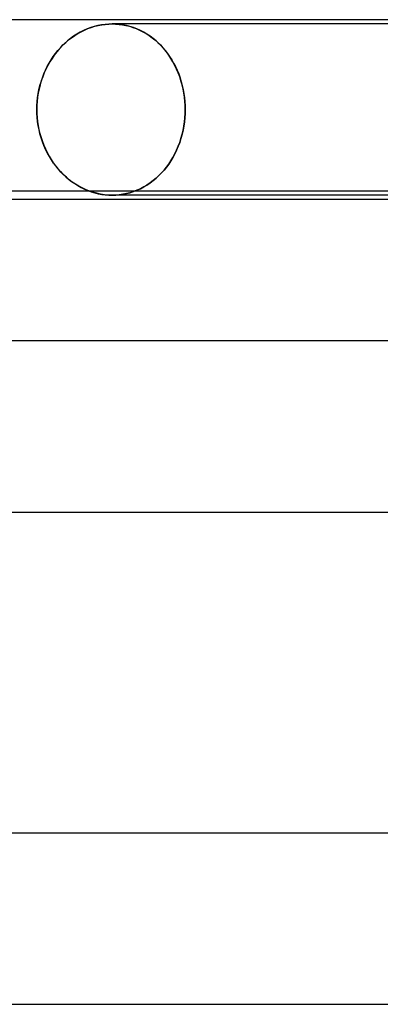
# Model space of a CAD drawing. Header units: millimetres. Extents: x -345 to 345, y -2 to 230.
# Tile 54 of 74: x 16 to 25, y 207 to 230. Entities that reach past the tile are written whole.
import ezdxf

# ---------------------------------------------------------------- set-up
doc = ezdxf.new("R2010")
doc.units = ezdxf.units.MM
doc.layers.add('HIDDEN', color=7, linetype='Continuous')
doc.layers.add('THICK', color=7, linetype='Continuous')

msp = doc.modelspace()

# ---------------------------------------------------------------- linework, layer by layer
at = {"layer": 'HIDDEN'}
for p, q in [((17.915, 229.784), (17.833, 229.748)), ((17.853, 229.757), (17.932, 229.791)), ((17.998, 229.815), (17.915, 229.784)), ((17.932, 229.791), (18.013, 229.82)), ((18.082, 229.841), (17.998, 229.815)), ((18.013, 229.82), (18.094, 229.845)), ((18.166, 229.863), (18.082, 229.841)), ((18.094, 229.845), (18.176, 229.865)), ((18.25, 229.879), (18.166, 229.863)), ((18.176, 229.865), (18.258, 229.88)), ((18.334, 229.891), (18.25, 229.879)), ((18.258, 229.88), (18.339, 229.891)), ((18.418, 229.898), (18.334, 229.891)), ((18.339, 229.891), (18.42, 229.898)), ((18.5, 229.9), (18.418, 229.898)), ((18.42, 229.898), (18.5, 229.9)), ((18.5, 229.9), (18.58, 229.898)), ((18.582, 229.898), (18.5, 229.9)), ((27.438, 229.9), (18.5, 229.9)), ((18.58, 229.898), (18.66, 229.891)), ((18.665, 229.891), (18.582, 229.898)), ((18.66, 229.891), (18.741, 229.88)), ((18.749, 229.879), (18.665, 229.891)), ((18.741, 229.88), (18.822, 229.865)), ((18.832, 229.863), (18.749, 229.879)), ((18.822, 229.865), (18.903, 229.845)), ((18.915, 229.841), (18.832, 229.863)), ((18.903, 229.845), (18.983, 229.82)), ((18.998, 229.815), (18.915, 229.841)), ((18.983, 229.82), (19.062, 229.791)), ((19.079, 229.784), (18.998, 229.815)), ((19.062, 229.791), (19.14, 229.757)), ((19.159, 229.748), (19.079, 229.784)), ((17.525, 229.56), (17.454, 229.503)), ((17.482, 229.526), (17.552, 229.579)), ((17.599, 229.613), (17.525, 229.56)), ((17.552, 229.579), (17.624, 229.63)), ((17.675, 229.662), (17.599, 229.613)), ((17.624, 229.63), (17.698, 229.676)), ((17.753, 229.707), (17.675, 229.662)), ((17.698, 229.676), (17.775, 229.719)), ((17.833, 229.748), (17.753, 229.707)), ((17.775, 229.719), (17.853, 229.757)), ((19.14, 229.757), (19.216, 229.719)), ((19.237, 229.707), (19.159, 229.748)), ((19.216, 229.719), (19.29, 229.676)), ((19.313, 229.662), (19.237, 229.707)), ((19.29, 229.676), (19.363, 229.63)), ((19.387, 229.613), (19.313, 229.662)), ((19.363, 229.63), (19.432, 229.579)), ((19.458, 229.56), (19.387, 229.613)), ((19.432, 229.579), (19.5, 229.526)), ((19.526, 229.503), (19.458, 229.56)), ((17.262, 229.314), (17.204, 229.246)), ((17.233, 229.281), (17.291, 229.346)), ((17.323, 229.38), (17.262, 229.314)), ((17.291, 229.346), (17.351, 229.409)), ((17.387, 229.443), (17.323, 229.38)), ((17.351, 229.409), (17.415, 229.469)), ((17.454, 229.503), (17.387, 229.443)), ((17.415, 229.469), (17.482, 229.526)), ((19.5, 229.526), (19.564, 229.469)), ((19.591, 229.443), (19.526, 229.503)), ((19.564, 229.469), (19.625, 229.409)), ((19.653, 229.38), (19.591, 229.443)), ((19.625, 229.409), (19.683, 229.346)), ((19.711, 229.314), (19.653, 229.38)), ((19.683, 229.346), (19.738, 229.281)), ((19.767, 229.246), (19.711, 229.314)), ((17.095, 229.096), (17.044, 229.016)), ((17.074, 229.065), (17.125, 229.141)), ((17.148, 229.173), (17.095, 229.096)), ((17.125, 229.141), (17.178, 229.213)), ((17.204, 229.246), (17.148, 229.173)), ((17.178, 229.213), (17.233, 229.281)), ((19.738, 229.281), (19.791, 229.213)), ((19.82, 229.173), (19.767, 229.246)), ((19.791, 229.213), (19.842, 229.141)), ((19.871, 229.096), (19.82, 229.173)), ((19.842, 229.141), (19.89, 229.065)), ((19.919, 229.016), (19.871, 229.096)), ((16.94, 228.819), (16.982, 228.904)), ((16.997, 228.932), (16.953, 228.846)), ((16.982, 228.904), (17.026, 228.986)), ((17.044, 229.016), (16.997, 228.932)), ((17.026, 228.986), (17.074, 229.065)), ((19.89, 229.065), (19.935, 228.986)), ((19.964, 228.932), (19.919, 229.016)), ((19.935, 228.986), (19.978, 228.904)), ((20.005, 228.846), (19.964, 228.932)), ((19.978, 228.904), (20.017, 228.819)), ((16.838, 228.552), (16.869, 228.643)), ((16.877, 228.665), (16.845, 228.572)), ((16.869, 228.643), (16.903, 228.732)), ((16.913, 228.757), (16.877, 228.665)), ((16.903, 228.732), (16.94, 228.819)), ((16.953, 228.846), (16.913, 228.757)), ((20.043, 228.757), (20.005, 228.846)), ((20.017, 228.819), (20.053, 228.732)), ((20.077, 228.665), (20.043, 228.757)), ((20.053, 228.732), (20.085, 228.643)), ((20.107, 228.572), (20.077, 228.665)), ((20.085, 228.643), (20.113, 228.552)), ((16.79, 228.367), (16.812, 228.46)), ((16.817, 228.477), (16.793, 228.381)), ((16.812, 228.46), (16.838, 228.552)), ((16.845, 228.572), (16.817, 228.477)), ((20.134, 228.477), (20.107, 228.572)), ((20.113, 228.552), (20.138, 228.46)), ((20.156, 228.381), (20.134, 228.477)), ((20.138, 228.46), (20.159, 228.367)), ((16.759, 228.188), (16.749, 228.091)), ((16.749, 228.085), (16.758, 228.179)), ((16.758, 228.179), (16.772, 228.273)), ((16.774, 228.285), (16.759, 228.188)), ((16.772, 228.273), (16.79, 228.367)), ((16.793, 228.381), (16.774, 228.285)), ((20.174, 228.285), (20.156, 228.381)), ((20.159, 228.367), (20.176, 228.273)), ((20.188, 228.188), (20.174, 228.285)), ((20.176, 228.273), (20.189, 228.179)), ((20.197, 228.091), (20.188, 228.188)), ((20.189, 228.179), (20.198, 228.085)), ((16.743, 227.995), (16.741, 227.9)), ((16.741, 227.9), (16.743, 227.992)), ((16.749, 228.091), (16.743, 227.995)), ((16.743, 227.992), (16.749, 228.085)), ((20.203, 227.995), (20.197, 228.091)), ((20.198, 228.085), (20.203, 227.992)), ((20.205, 227.9), (20.203, 227.995)), ((20.203, 227.992), (20.205, 227.9)), ((16.743, 227.807), (16.741, 227.9)), ((16.741, 227.9), (16.743, 227.808)), ((16.743, 227.808), (16.749, 227.715)), ((16.749, 227.713), (16.743, 227.807)), ((16.749, 227.715), (16.758, 227.621)), ((16.759, 227.618), (16.749, 227.713)), ((20.197, 227.709), (20.188, 227.612)), ((20.188, 227.612), (20.197, 227.709)), ((20.203, 227.805), (20.197, 227.709)), ((20.197, 227.709), (20.203, 227.805)), ((20.205, 227.9), (20.203, 227.805)), ((20.203, 227.805), (20.205, 227.9)), ((16.758, 227.621), (16.772, 227.527)), ((16.773, 227.523), (16.759, 227.618)), ((16.772, 227.527), (16.79, 227.433)), ((16.791, 227.428), (16.773, 227.523)), ((20.174, 227.515), (20.156, 227.419)), ((20.156, 227.419), (20.174, 227.515)), ((20.188, 227.612), (20.174, 227.515)), ((20.174, 227.515), (20.188, 227.612)), ((16.79, 227.433), (16.812, 227.34)), ((16.814, 227.334), (16.791, 227.428)), ((16.812, 227.34), (16.838, 227.248)), ((16.841, 227.24), (16.814, 227.334)), ((16.838, 227.248), (16.869, 227.157)), ((16.872, 227.149), (16.841, 227.24)), ((20.134, 227.323), (20.107, 227.228)), ((20.107, 227.228), (20.134, 227.323)), ((20.156, 227.419), (20.134, 227.323)), ((20.134, 227.323), (20.156, 227.419)), ((16.869, 227.157), (16.903, 227.068)), ((16.906, 227.059), (16.872, 227.149)), ((16.903, 227.068), (16.94, 226.981)), ((16.945, 226.971), (16.906, 227.059)), ((20.043, 227.043), (20.005, 226.954)), ((20.005, 226.954), (20.043, 227.043)), ((20.077, 227.135), (20.043, 227.043)), ((20.043, 227.043), (20.077, 227.135)), ((20.107, 227.228), (20.077, 227.135)), ((20.077, 227.135), (20.107, 227.228)), ((16.94, 226.981), (16.982, 226.896)), ((16.987, 226.885), (16.945, 226.971)), ((16.982, 226.896), (17.026, 226.814)), ((17.033, 226.803), (16.987, 226.885)), ((17.026, 226.814), (17.074, 226.735)), ((17.082, 226.723), (17.033, 226.803)), ((19.919, 226.784), (19.871, 226.704)), ((19.871, 226.704), (19.919, 226.784)), ((19.964, 226.868), (19.919, 226.784)), ((19.919, 226.784), (19.964, 226.868)), ((20.005, 226.954), (19.964, 226.868)), ((19.964, 226.868), (20.005, 226.954)), ((17.074, 226.735), (17.125, 226.659)), ((17.133, 226.647), (17.082, 226.723)), ((17.125, 226.659), (17.178, 226.587)), ((17.188, 226.575), (17.133, 226.647)), ((17.178, 226.587), (17.233, 226.519)), ((17.244, 226.506), (17.188, 226.575)), ((19.767, 226.554), (19.711, 226.486)), ((19.711, 226.486), (19.767, 226.554)), ((19.82, 226.627), (19.767, 226.554)), ((19.767, 226.554), (19.82, 226.627)), ((19.871, 226.704), (19.82, 226.627)), ((19.82, 226.627), (19.871, 226.704)), ((17.233, 226.519), (17.291, 226.454)), ((17.302, 226.441), (17.244, 226.506)), ((17.291, 226.454), (17.351, 226.391)), ((17.364, 226.379), (17.302, 226.441)), ((17.351, 226.391), (17.415, 226.331)), ((17.43, 226.319), (17.364, 226.379)), ((17.415, 226.331), (17.482, 226.274)), ((19.591, 226.357), (19.526, 226.297)), ((19.526, 226.297), (19.591, 226.357)), ((19.653, 226.42), (19.591, 226.357)), ((19.591, 226.357), (19.653, 226.42)), ((19.711, 226.486), (19.653, 226.42)), ((19.653, 226.42), (19.711, 226.486)), ((17.498, 226.262), (17.43, 226.319)), ((17.482, 226.274), (17.552, 226.22)), ((17.569, 226.208), (17.498, 226.262)), ((17.552, 226.22), (17.624, 226.17)), ((17.643, 226.158), (17.569, 226.208)), ((17.624, 226.17), (17.698, 226.124)), ((17.718, 226.112), (17.643, 226.158)), ((17.698, 226.124), (17.775, 226.081)), ((17.796, 226.07), (17.718, 226.112)), ((19.237, 226.093), (19.159, 226.052)), ((19.159, 226.052), (19.237, 226.093)), ((19.313, 226.138), (19.237, 226.093)), ((19.237, 226.093), (19.313, 226.138)), ((19.387, 226.187), (19.313, 226.138)), ((19.313, 226.138), (19.387, 226.187)), ((19.458, 226.24), (19.387, 226.187)), ((19.387, 226.187), (19.458, 226.24)), ((19.526, 226.297), (19.458, 226.24)), ((19.458, 226.24), (19.526, 226.297)), ((17.775, 226.081), (17.853, 226.043)), ((17.876, 226.033), (17.796, 226.07)), ((17.853, 226.043), (17.932, 226.009)), ((17.957, 226), (17.876, 226.033)), ((17.932, 226.009), (18.013, 225.98)), ((18.013, 225.98), (18.094, 225.955)), ((18.094, 225.955), (18.176, 225.935)), ((18.176, 225.935), (18.258, 225.92)), ((18.258, 225.92), (18.339, 225.909)), ((18.339, 225.909), (18.42, 225.902)), ((18.42, 225.902), (18.5, 225.9)), ((18.582, 225.902), (18.5, 225.9)), ((18.5, 225.9), (18.582, 225.902)), ((18.665, 225.909), (18.582, 225.902)), ((18.582, 225.902), (18.665, 225.909)), ((18.749, 225.921), (18.665, 225.909)), ((18.665, 225.909), (18.749, 225.921)), ((18.832, 225.937), (18.749, 225.921)), ((18.749, 225.921), (18.832, 225.937)), ((18.915, 225.959), (18.832, 225.937)), ((18.832, 225.937), (18.915, 225.959)), ((18.998, 225.985), (18.915, 225.959)), ((18.915, 225.959), (18.998, 225.985)), ((19.079, 226.016), (18.998, 225.985)), ((18.998, 225.985), (19.079, 226.016)), ((19.159, 226.052), (19.079, 226.016)), ((19.079, 226.016), (19.159, 226.052))]:
    msp.add_line(p, q, dxfattribs=at)
at = {"layer": 'THICK'}
for p, q in [((183, 230), (-183, 230)), ((-89.763, 226), (89.763, 226)), ((18.047, 225.969), (17.957, 226)), ((18.138, 225.944), (18.047, 225.969)), ((18.229, 225.924), (18.138, 225.944)), ((18.321, 225.911), (18.229, 225.924)), ((18.411, 225.903), (18.321, 225.911)), ((18.5, 225.9), (18.411, 225.903)), ((89.457, 225.9), (18.5, 225.9)), ((37, 225.8), (-37, 225.8)), ((188, 222.5), (-188, 222.5)), ((-92.445, 218.5), (92.445, 218.5)), ((194, 211), (-194, 211)), ((-95.407, 207), (95.407, 207))]:
    msp.add_line(p, q, dxfattribs=at)

doc.saveas('drawing.dxf')
